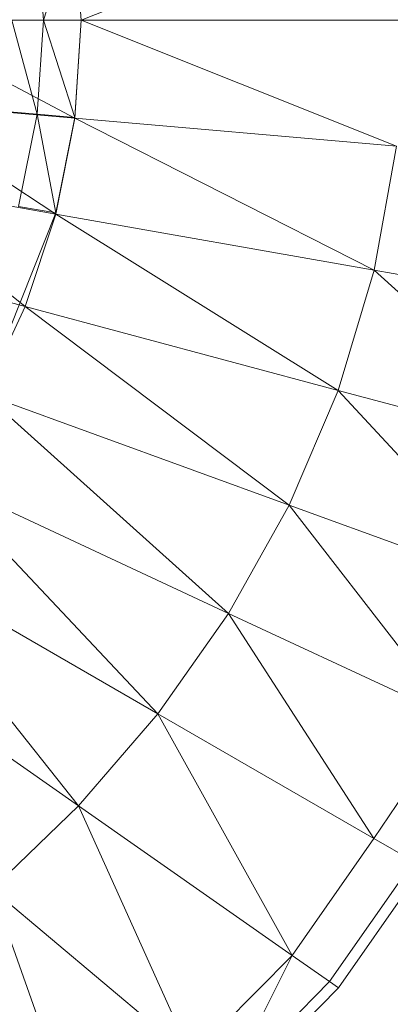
# Model space of a CAD drawing. Header units: metres. Extents: x 391.1 to 427.5, y 12.8 to 28.4.
# Tile 157 of 195: x 408.0033 to 408.0435, y 27.2158 to 27.3227. Entities that reach past the tile are written whole.
import ezdxf

# ---------------------------------------------------------------- set-up
doc = ezdxf.new("R2010")
doc.units = ezdxf.units.M
doc.layers.add('A-DETL-____-MBND', color=7, linetype='Continuous', lineweight=18)

# ---------------------------------------------------------------- blocks, each defined once
blk = doc.blocks.new('Family - Inodor PA-152337-03_ELEC_P0A')
at = {"layer": 'A-DETL-____-MBND', "color": 253, "true_color": 0xaaaaaa}
for p, q in [((0.66725, 0.21359), (0.63302, 0.19991)), ((0.62893, 0.19992), (0.62825, 0.21013)), ((0.62893, 0.19992), (0.62825, 0.21013)), ((0.62893, 0.19992), (0.63233, 0.21049)), ((0.62893, 0.19992), (0.63233, 0.21049)), ((0.63302, 0.19991), (0.63233, 0.21053)), ((0.63302, 0.19991), (0.63233, 0.21049)), ((0.63302, 0.19991), (0.61227, 0.19991)), ((0.63233, 0.1893), (0.61227, 0.19991)), ((0.62893, 0.19992), (0.62551, 0.19992)), ((0.62825, 0.18971), (0.62551, 0.19992)), ((0.62551, 0.19992), (0.62893, 0.19992)), ((0.62825, 0.18971), (0.62551, 0.19992)), ((0.62825, 0.18971), (0.62893, 0.19992)), ((0.62825, 0.18971), (0.62893, 0.19992)), ((0.63302, 0.19991), (0.62893, 0.19992)), ((0.63302, 0.19991), (0.62893, 0.19992)), ((0.63233, 0.18936), (0.62893, 0.19992)), ((0.63233, 0.18936), (0.62893, 0.19992)), ((0.63302, 0.19991), (0.63233, 0.1893)), ((0.63302, 0.19991), (0.63233, 0.18936)), ((0.66806, 0.19991), (0.63302, 0.19991)), ((0.66725, 0.18624), (0.63302, 0.19991)), ((0.63233, 0.1893), (0.61164, 0.19111)), ((0.63029, 0.17887), (0.61164, 0.19111)), ((0.62825, 0.18971), (0.62484, 0.19001)), ((0.62825, 0.18971), (0.62484, 0.19001)), ((0.62825, 0.18971), (0.62625, 0.1797)), ((0.62625, 0.1797), (0.62825, 0.18971)), ((0.63233, 0.18936), (0.62825, 0.18971)), ((0.63233, 0.18936), (0.62825, 0.18971)), ((0.63029, 0.179), (0.62825, 0.18971)), ((0.63029, 0.179), (0.62825, 0.18971)), ((0.63233, 0.18936), (0.63029, 0.179)), ((0.63233, 0.1893), (0.63029, 0.17887)), ((0.66725, 0.18624), (0.63233, 0.1893)), ((0.66485, 0.17278), (0.63233, 0.1893)), ((0.66725, 0.18624), (0.66485, 0.17278)), ((0.63029, 0.17887), (0.60979, 0.18249)), ((0.62697, 0.16883), (0.60979, 0.18249)), ((0.63029, 0.179), (0.62625, 0.1797)), ((0.63029, 0.179), (0.62625, 0.1797)), ((0.63029, 0.179), (0.62252, 0.15955)), ((0.63029, 0.17887), (0.62697, 0.16883)), ((0.66485, 0.17278), (0.63029, 0.17887)), ((0.66094, 0.15973), (0.63029, 0.17887)), ((0.62697, 0.16883), (0.6068, 0.17423)), ((0.66485, 0.17278), (0.66094, 0.15973)), ((0.69136, 0.1681), (0.66485, 0.17278)), ((0.68697, 0.15275), (0.66485, 0.17278)), ((0.62697, 0.16883), (0.62251, 0.15931)), ((0.66094, 0.15973), (0.62697, 0.16883)), ((0.65562, 0.14726), (0.62697, 0.16883)), ((0.65562, 0.14726), (0.62251, 0.15931)), ((0.62251, 0.15931), (0.64904, 0.13552)), ((0.66094, 0.15973), (0.65562, 0.14726)), ((0.68697, 0.15275), (0.66094, 0.15973)), ((0.68099, 0.13803), (0.66094, 0.15973)), ((0.64904, 0.13552), (0.61704, 0.15045)), ((0.61704, 0.15045), (0.64137, 0.12462)), ((0.65562, 0.14726), (0.64904, 0.13552)), ((0.68099, 0.13803), (0.65562, 0.14726)), ((0.67355, 0.12409), (0.65562, 0.14726)), ((0.64137, 0.12462), (0.61073, 0.14231)), ((0.61073, 0.14231), (0.63275, 0.11463)), ((0.63275, 0.11463), (0.60374, 0.13494)), ((0.64904, 0.13552), (0.64137, 0.12462)), ((0.67355, 0.12409), (0.64904, 0.13552)), ((0.64904, 0.13552), (0.66482, 0.11108)), ((0.64137, 0.12462), (0.63275, 0.11463)), ((0.66482, 0.11108), (0.64137, 0.12462)), ((0.64137, 0.12462), (0.65593, 0.0984)), ((0.67355, 0.12409), (0.66482, 0.11108)), ((0.63275, 0.11463), (0.62337, 0.10559)), ((0.65593, 0.0984), (0.63275, 0.11463)), ((0.63275, 0.11463), (0.64505, 0.08739)), ((0.66482, 0.11108), (0.65593, 0.0984)), ((0.6691, 0.10861), (0.66482, 0.11108)), ((0.6691, 0.10861), (0.65998, 0.09556)), ((0.67013, 0.10801), (0.66095, 0.09488)), ((0.64505, 0.08739), (0.62337, 0.10559)), ((0.62337, 0.10559), (0.63337, 0.0775)), ((0.65593, 0.0984), (0.64505, 0.08739)), ((0.64884, 0.08421), (0.65593, 0.0984)), ((0.65998, 0.09556), (0.65593, 0.0984)), ((0.65998, 0.09556), (0.64884, 0.08421)), ((0.66095, 0.09488), (0.65998, 0.09556)), ((0.66095, 0.09488), (0.64975, 0.08345))]:
    blk.add_line(p, q, dxfattribs=at)
blk = doc.blocks.new('LONDR55-XX_ZZ-ARQ-CAA-M3D-Londres55_ifc-1-03_ELEC_P0A')
at = {"layer": 'A-DETL-____-MBND', "color": 253, "lineweight": 18, "true_color": 0xaaaaaa}
blk.add_blockref('Family - Inodor PA-152337-03_ELEC_P0A', (407.37693, 27.12274), dxfattribs=at)

msp = doc.modelspace()

# ---------------------------------------------------------------- block references
at = {"lineweight": 5}
msp.add_blockref('LONDR55-XX_ZZ-ARQ-CAA-M3D-Londres55_ifc-1-03_ELEC_P0A', (0, 0), dxfattribs=at)

doc.saveas('drawing.dxf')
